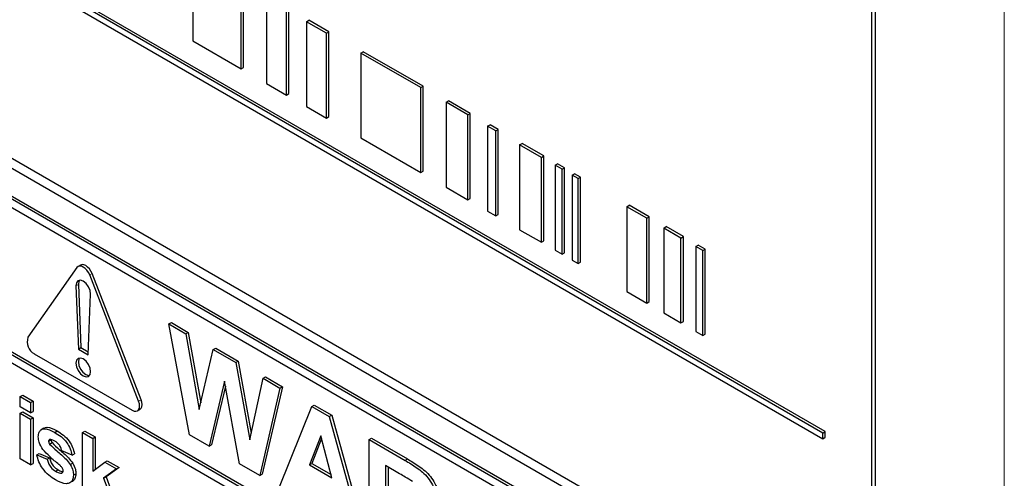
# Paper-space layout 'Blatt2' of a CAD drawing. Header units: millimetres. Extents: x 5 to 418, y 2 to 292.
# Tile 33 of 103: x 119.12 to 123.86, y 185.39 to 187.59. Entities that reach past the tile are written whole.
import ezdxf

# ---------------------------------------------------------------- set-up
doc = ezdxf.new("R2010")
doc.units = ezdxf.units.MM

psp = doc.layouts.new('Blatt2')

# ---------------------------------------------------------------- linework, layer by layer
at = {"color": 7, "linetype": 'Continuous', "lineweight": 18}
for p, q in [((123.8641, 179.2671), (123.8641, 190.6536)), ((119.4615, 186.3653), (119.4732, 186.3721)), ((119.3955, 186.3131), (119.4073, 186.3199)), ((119.6972, 185.7578), (119.7089, 185.7646)), ((120.9795, 185.4734), (120.9913, 185.4802))]:
    psp.add_line(p, q, dxfattribs=at)
at = {"color": 7, "linetype": 'Continuous', "lineweight": 25}
for p, q in [((123.2265, 184.674), (123.2265, 190.1176)), ((123.2433, 184.6157), (123.2433, 190.1273)), ((122.99, 185.6048), (117.1995, 188.9476)), ((117.1995, 188.9204), (122.99, 185.5776)), ((123.0018, 185.6116), (117.2113, 188.9544)), ((117.174, 187.9833), (123.1255, 184.5476)), ((117.2161, 188.0076), (123.1086, 184.6059)), ((119.9583, 187.8993), (119.9583, 187.4911)), ((123.096, 184.4285), (117.2035, 187.8302)), ((123.0842, 184.4217), (117.1917, 187.8234)), ((120.1906, 187.3569), (120.1906, 187.7652)), ((120.2024, 187.3638), (120.2024, 187.772)), ((120.313, 187.6946), (120.313, 187.2863)), ((120.409, 187.2309), (120.409, 187.6392)), ((120.4208, 187.2377), (120.4208, 187.646)), ((120.505, 187.5837), (120.5168, 187.5905)), ((120.6128, 187.5351), (120.5168, 187.5905)), ((120.601, 187.5283), (120.505, 187.5837)), ((120.505, 187.5837), (120.505, 187.1755)), ((120.601, 187.5283), (120.6128, 187.5351)), ((120.601, 187.1201), (120.601, 187.5283)), ((120.6128, 187.1269), (120.6128, 187.5351)), ((119.9583, 187.4911), (120.1906, 187.3569)), ((120.7668, 187.4326), (120.7786, 187.4394)), ((121.0548, 187.2664), (120.7668, 187.4326)), ((120.7668, 187.4326), (120.7668, 187.0243)), ((121.0665, 187.2732), (120.7786, 187.4394)), ((120.1906, 187.3569), (120.2024, 187.3638)), ((120.313, 187.2863), (120.409, 187.2309)), ((121.0548, 187.2664), (121.0665, 187.2732)), ((121.0548, 186.8581), (121.0548, 187.2664)), ((121.0665, 186.8649), (121.0665, 187.2732)), ((120.409, 187.2309), (120.4208, 187.2377)), ((120.505, 187.1755), (120.601, 187.1201)), ((121.1769, 187.1958), (121.1887, 187.2026)), ((121.2819, 187.1353), (121.1769, 187.1958)), ((121.1769, 187.1958), (121.1769, 186.7876)), ((121.2936, 187.1421), (121.1887, 187.2026)), ((120.601, 187.1201), (120.6128, 187.1269)), ((121.2819, 187.1353), (121.2936, 187.1421)), ((121.2819, 186.727), (121.2819, 187.1353)), ((121.2936, 186.7338), (121.2936, 187.1421)), ((121.3767, 187.0805), (121.3885, 187.0873)), ((121.4158, 187.058), (121.3767, 187.0805)), ((121.3767, 187.0805), (121.3767, 186.6722)), ((121.4276, 187.0648), (121.3885, 187.0873)), ((120.7668, 187.0243), (121.0548, 186.8581)), ((121.4158, 187.058), (121.4276, 187.0648)), ((121.4158, 186.6497), (121.4158, 187.058)), ((121.4276, 186.6565), (121.4276, 187.0648)), ((121.5309, 186.9915), (121.5427, 186.9983)), ((121.636, 186.9308), (121.5309, 186.9915)), ((121.5309, 186.9915), (121.5309, 186.5832)), ((121.6478, 186.9376), (121.5427, 186.9983)), ((121.636, 186.9308), (121.6478, 186.9376)), ((121.636, 186.5226), (121.636, 186.9308)), ((121.6478, 186.5294), (121.6478, 186.9376)), ((123.0842, 184.3809), (118.7002, 186.9118)), ((121.7016, 186.893), (121.7134, 186.8998)), ((121.7351, 186.8736), (121.7016, 186.893)), ((121.7016, 186.893), (121.7016, 186.4847)), ((121.7469, 186.8804), (121.7134, 186.8998)), ((121.7351, 186.8736), (121.7469, 186.8804)), ((121.7469, 186.4721), (121.7469, 186.8804)), ((121.0548, 186.8581), (121.0665, 186.8649)), ((121.7351, 186.4653), (121.7351, 186.8736)), ((121.7842, 186.8453), (121.796, 186.8521)), ((121.8122, 186.8291), (121.7842, 186.8453)), ((121.7842, 186.8453), (121.7842, 186.437)), ((121.824, 186.8359), (121.796, 186.8521)), ((121.8122, 186.8291), (121.824, 186.8359)), ((121.8122, 186.4208), (121.8122, 186.8291)), ((121.824, 186.4276), (121.824, 186.8359)), ((121.1769, 186.7876), (121.2819, 186.727)), ((121.2819, 186.727), (121.2936, 186.7338)), ((122.0472, 186.6934), (122.059, 186.7003)), ((122.1426, 186.6384), (122.0472, 186.6934)), ((122.0472, 186.6934), (122.0472, 186.2852)), ((122.1544, 186.6452), (122.059, 186.7003)), ((121.3767, 186.6722), (121.4158, 186.6497)), ((121.4158, 186.6497), (121.4276, 186.6565)), ((122.1426, 186.6384), (122.1544, 186.6452)), ((122.1544, 186.2369), (122.1544, 186.6452)), ((122.1426, 186.2301), (122.1426, 186.6384)), ((122.2247, 186.591), (122.2365, 186.5978)), ((122.3196, 186.5498), (122.2365, 186.5978)), ((121.5309, 186.5832), (121.636, 186.5226)), ((122.3078, 186.543), (122.2247, 186.591)), ((122.2247, 186.591), (122.2247, 186.1827)), ((122.3078, 186.543), (122.3196, 186.5498)), ((122.3196, 186.1415), (122.3196, 186.5498)), ((121.636, 186.5226), (121.6478, 186.5294)), ((122.3078, 186.1347), (122.3078, 186.543)), ((122.3789, 186.502), (122.3907, 186.5088)), ((122.4124, 186.4826), (122.3789, 186.502)), ((122.3789, 186.502), (122.3789, 186.0937)), ((122.4242, 186.4894), (122.3907, 186.5088)), ((121.7016, 186.4847), (121.7351, 186.4653)), ((121.7351, 186.4653), (121.7469, 186.4721)), ((122.4124, 186.4826), (122.4242, 186.4894)), ((122.4124, 186.0743), (122.4124, 186.4826)), ((122.4242, 186.0811), (122.4242, 186.4894)), ((119.4176, 186.4127), (119.4058, 186.4059)), ((121.7842, 186.437), (121.8122, 186.4208)), ((121.8122, 186.4208), (121.824, 186.4276)), ((119.4002, 186.4007), (119.1645, 186.0653)), ((119.6972, 185.7578), (119.4615, 186.3653)), ((119.7089, 185.7646), (119.4732, 186.3721)), ((119.3955, 186.3131), (119.4073, 186.0088)), ((119.4073, 186.3199), (119.4191, 186.0156)), ((119.4544, 185.9815), (119.4662, 186.2723)), ((122.0472, 186.2852), (122.1426, 186.2301)), ((122.1426, 186.2301), (122.1544, 186.2369)), ((118.7002, 186.2042), (123.1667, 183.6257)), ((118.712, 186.211), (123.1667, 183.6393)), ((122.2247, 186.1827), (122.3078, 186.1347)), ((123.1667, 183.5849), (118.7002, 186.1634)), ((119.8433, 186.1294), (119.8551, 186.1362)), ((119.9421, 185.596), (119.8433, 186.1294)), ((119.8433, 186.1294), (119.9246, 186.0824)), ((119.8551, 186.1362), (119.9364, 186.0892)), ((122.3078, 186.1347), (122.3196, 186.1415)), ((119.9246, 186.0824), (119.9364, 186.0892)), ((119.9246, 186.0824), (119.9887, 185.7182)), ((119.9364, 186.0892), (119.9962, 185.7498)), ((122.3789, 186.0937), (122.4124, 186.0743)), ((122.4124, 186.0743), (122.4242, 186.0811)), ((119.1951, 185.9864), (119.6665, 185.7143)), ((119.4073, 186.0088), (119.4191, 186.0156)), ((119.4073, 186.0088), (119.4544, 185.9815)), ((119.4191, 186.0156), (119.455, 185.9948)), ((119.9887, 185.7182), (120.0566, 186.0062)), ((120.0566, 186.0062), (120.0684, 186.013)), ((120.0566, 186.0062), (120.1648, 185.9438)), ((120.0684, 186.013), (120.1766, 185.9506)), ((120.1648, 185.9438), (120.1766, 185.9506)), ((120.1648, 185.9438), (120.232, 185.5723)), ((120.1766, 185.9506), (120.2391, 185.605)), ((120.1104, 185.855), (120.0366, 185.5415)), ((120.1823, 185.4574), (120.1104, 185.855)), ((120.232, 185.5723), (120.296, 185.8681)), ((120.296, 185.8681), (120.3077, 185.8749)), ((120.296, 185.8681), (120.3774, 185.821)), ((120.3077, 185.8749), (120.3892, 185.8278)), ((119.1275, 185.7805), (119.1392, 185.7873)), ((119.1392, 185.7873), (119.1891, 185.7585)), ((120.1148, 185.8305), (120.0484, 185.5483)), ((120.3774, 185.821), (120.2805, 185.4007)), ((120.3892, 185.8278), (120.2923, 185.4075)), ((120.3774, 185.821), (120.3892, 185.8278)), ((119.1275, 185.7306), (119.1275, 185.7805)), ((119.1275, 185.7805), (119.1773, 185.7517)), ((119.1773, 185.7517), (119.1891, 185.7585)), ((119.1773, 185.7517), (119.1773, 185.7018)), ((119.1891, 185.7585), (119.1891, 185.7086)), ((120.531, 185.7324), (120.5428, 185.7392)), ((120.5428, 185.7392), (120.6268, 185.6906)), ((119.1773, 185.7018), (119.1275, 185.7306)), ((119.1275, 185.6999), (119.1392, 185.7067)), ((119.1275, 185.6999), (119.1773, 185.6711)), ((119.1275, 185.4811), (119.1275, 185.6999)), ((119.1392, 185.7067), (119.1891, 185.6779)), ((119.1773, 185.7018), (119.1891, 185.7086)), ((119.6915, 185.7118), (119.7033, 185.7186)), ((120.3751, 185.346), (120.531, 185.7324)), ((120.531, 185.7324), (120.6151, 185.6838)), ((119.1773, 185.6711), (119.1891, 185.6779)), ((119.1773, 185.6711), (119.1773, 185.4523)), ((119.1891, 185.6779), (119.1891, 185.4591)), ((120.6151, 185.6838), (120.6268, 185.6906)), ((120.6151, 185.6838), (120.7717, 185.1171)), ((120.6268, 185.6906), (120.7835, 185.1239)), ((119.2414, 185.6285), (119.2282, 185.6209)), ((119.2933, 185.608), (119.3051, 185.6148)), ((119.4266, 185.6078), (119.4384, 185.6146)), ((119.4266, 185.3084), (119.4266, 185.6078)), ((119.4266, 185.6078), (119.4765, 185.579)), ((119.4384, 185.6146), (119.4883, 185.5858)), ((120.0366, 185.5415), (119.9421, 185.596)), ((122.99, 185.6048), (123.0018, 185.6116)), ((122.99, 185.5776), (122.99, 185.6048)), ((123.0018, 185.5844), (123.0018, 185.6116)), ((119.2637, 185.5651), (119.2755, 185.5719)), ((119.2689, 185.5736), (119.2673, 185.5723)), ((119.2686, 185.5521), (119.2804, 185.5589)), ((119.4765, 185.579), (119.4883, 185.5858)), ((119.4765, 185.579), (119.4765, 185.4214)), ((119.4883, 185.5858), (119.4883, 185.4302)), ((120.5734, 185.5919), (120.5194, 185.4521)), ((120.5772, 185.5779), (120.5312, 185.4589)), ((120.6276, 185.3896), (120.5734, 185.5919)), ((120.8064, 185.5734), (120.8182, 185.5802)), ((120.8064, 185.0971), (120.8064, 185.5734)), ((120.8064, 185.5734), (120.9795, 185.4734)), ((120.8182, 185.5802), (120.9913, 185.4802)), ((122.99, 185.5776), (123.0018, 185.5844)), ((119.2072, 185.5003), (119.219, 185.5071)), ((119.219, 185.5071), (119.2689, 185.486)), ((119.3768, 185.4984), (119.3269, 185.5195)), ((119.3768, 185.4984), (119.3885, 185.5052)), ((120.0366, 185.5415), (120.0484, 185.5483)), ((119.1773, 185.4523), (119.1275, 185.4811)), ((119.1773, 185.4523), (119.1891, 185.4591)), ((119.2072, 185.5003), (119.2571, 185.4792)), ((119.2571, 185.4792), (119.2689, 185.486)), ((119.3682, 185.4533), (119.38, 185.4601)), ((119.4765, 185.4214), (119.5346, 185.4648)), ((119.5346, 185.4648), (119.5464, 185.4716)), ((119.5346, 185.4648), (119.5912, 185.4322)), ((119.5464, 185.4716), (119.6029, 185.439)), ((120.2805, 185.4007), (120.1823, 185.4574)), ((120.5194, 185.4521), (120.5312, 185.4589)), ((120.5312, 185.4589), (120.6233, 185.4057)), ((119.2977, 185.4212), (119.3094, 185.428)), ((119.3269, 185.4124), (119.331, 185.4147)), ((119.3834, 185.402), (119.3952, 185.4088)), ((119.5912, 185.4322), (119.5286, 185.3872)), ((119.6029, 185.439), (119.5404, 185.394)), ((119.5912, 185.4322), (119.6029, 185.439)), ((120.2805, 185.4007), (120.2923, 185.4075)), ((120.5194, 185.4521), (120.6276, 185.3896)), ((120.9532, 185.4093), (120.8857, 185.4482)), ((120.8857, 185.4482), (120.8857, 185.3322)), ((120.8975, 185.4414), (120.8975, 185.339)), ((119.5286, 185.3872), (119.5404, 185.394)), ((119.5286, 185.3872), (119.5945, 185.2115)), ((119.5404, 185.394), (119.6063, 185.2183))]:
    psp.add_line(p, q, dxfattribs=at)
at = {"color": 7, "linetype": 'Continuous', "lineweight": 25, "flags": 128}
for points in [[(119.4615, 186.3653), (119.4558, 186.377), (119.4485, 186.3877), (119.44, 186.3967), (119.4308, 186.4034), (119.4217, 186.4073), (119.4132, 186.4082), (119.4058, 186.4059), (119.4002, 186.4007)], [(119.4732, 186.3721), (119.4676, 186.3838), (119.4603, 186.3945), (119.4518, 186.4035), (119.4426, 186.4102), (119.4335, 186.4141), (119.425, 186.415), (119.4176, 186.4127)], [(119.4662, 186.2723), (119.464, 186.2898), (119.4564, 186.308), (119.4447, 186.3241), (119.4308, 186.3354), (119.4169, 186.3401), (119.4053, 186.3375), (119.3977, 186.328), (119.3955, 186.3131)], [(119.4124, 186.34), (119.4095, 186.3348), (119.4073, 186.3199)], [(119.4662, 185.8999), (119.4635, 185.9171), (119.4558, 185.9347), (119.4444, 185.9502), (119.4308, 185.9611), (119.4173, 185.9658), (119.4058, 185.9636), (119.3982, 185.9548), (119.3955, 185.9407), (119.3982, 185.9235), (119.4058, 185.9059), (119.4173, 185.8904), (119.4308, 185.8795), (119.4444, 185.8748), (119.4558, 185.877), (119.4635, 185.8858), (119.4662, 185.8999)], [(119.4124, 185.9658), (119.41, 185.9616), (119.4073, 185.9475), (119.41, 185.9303), (119.4176, 185.9127), (119.4291, 185.8972), (119.4426, 185.8863), (119.4562, 185.8816), (119.461, 185.8816)], [(119.6665, 185.7143), (119.6757, 185.7104), (119.6842, 185.7095), (119.6915, 185.7118), (119.6972, 185.717), (119.7007, 185.7248), (119.7019, 185.7347), (119.7007, 185.7459), (119.6972, 185.7578)], [(119.7033, 185.7186), (119.7033, 185.7186), (119.7089, 185.7238), (119.7125, 185.7316), (119.7137, 185.7415), (119.7125, 185.7527), (119.7089, 185.7646)]]:
    psp.add_lwpolyline(points, dxfattribs=at)
at = {"color": 7, "linetype": 'Continuous', "lineweight": 25}
psp.add_arc((119.2269, 186.0441), 0.0659, 161.2216, 241.1898, dxfattribs=at)
for points, knots in [([(119.2139, 185.5873), (119.2146, 185.5949), (119.216, 185.61), (119.2283, 185.6229), (119.2531, 185.6289), (119.2767, 185.6166), (119.2933, 185.608)], [0, 0, 0, 0, 0.1867559, 0.3735489, 0.5604899, 1, 1, 1, 1]), ([(119.2415, 185.6284), (119.2467, 185.6302), (119.2646, 185.6366), (119.2883, 185.6238), (119.3051, 185.6148)], [0, 0, 0, 0, 0.290832, 1, 1, 1, 1]), ([(119.2933, 185.608), (119.3034, 185.6018), (119.3236, 185.5894), (119.3508, 185.5623), (119.369, 185.529), (119.3742, 185.5086), (119.3768, 185.4984)], [0, 0, 0, 0, 0.280825, 0.559925, 0.77968, 1, 1, 1, 1]), ([(119.3051, 185.6148), (119.3152, 185.6086), (119.3353, 185.5962), (119.3626, 185.5691), (119.3808, 185.5358), (119.3859, 185.5154), (119.3885, 185.5052)], [0, 0, 0, 0, 0.280825, 0.559925, 0.77968, 1, 1, 1, 1]), ([(119.2364, 185.5257), (119.2291, 185.5372), (119.2162, 185.5578), (119.2146, 185.5783), (119.2139, 185.5873)], [0, 0, 0, 0, 0.558645, 1, 1, 1, 1]), ([(119.2655, 185.5708), (119.2652, 185.5707), (119.2638, 185.5697), (119.2638, 185.5672), (119.2637, 185.5651)], [0, 0, 0, 0, 0.176554, 1, 1, 1, 1]), ([(119.2637, 185.5651), (119.2641, 185.5626), (119.2646, 185.5582), (119.2674, 185.5539), (119.2686, 185.5521)], [0, 0, 0, 0, 0.558274, 1, 1, 1, 1]), ([(119.2686, 185.5521), (119.2799, 185.5408), (119.2987, 185.5223), (119.3257, 185.5001), (119.3483, 185.4793), (119.3616, 185.4619), (119.3682, 185.4533)], [0, 0, 0, 0, 0.339607, 0.560063, 0.78038, 1, 1, 1, 1]), ([(119.2946, 185.565), (119.2896, 185.5679), (119.2806, 185.573), (119.2725, 185.5734), (119.2689, 185.5736)], [0, 0, 0, 0, 0.5610172, 1, 1, 1, 1]), ([(119.2755, 185.5719), (119.2758, 185.5694), (119.2764, 185.565), (119.2791, 185.5607), (119.2804, 185.5589)], [0, 0, 0, 0, 0.558274, 1, 1, 1, 1]), ([(119.2804, 185.5589), (119.2917, 185.5476), (119.3105, 185.5291), (119.3375, 185.5069), (119.3601, 185.4861), (119.3734, 185.4687), (119.38, 185.4601)], [0, 0, 0, 0, 0.339607, 0.560063, 0.78038, 1, 1, 1, 1]), ([(119.3269, 185.5195), (119.3256, 185.5247), (119.3231, 185.5352), (119.3118, 185.5537), (119.3011, 185.5607), (119.2946, 185.565)], [0, 0, 0, 0, 0.28081, 0.560758, 1, 1, 1, 1]), ([(119.3132, 185.4536), (119.2984, 185.4657), (119.272, 185.4872), (119.2472, 185.5139), (119.2364, 185.5257)], [0, 0, 0, 0, 0.560705, 1, 1, 1, 1]), ([(119.2976, 185.3791), (119.2866, 185.386), (119.2646, 185.3999), (119.2358, 185.4312), (119.2157, 185.4669), (119.2101, 185.4892), (119.2072, 185.5003)], [0, 0, 0, 0, 0.280651, 0.560003, 0.779956, 1, 1, 1, 1]), ([(119.2571, 185.4792), (119.2586, 185.4726), (119.2616, 185.4594), (119.2758, 185.4357), (119.2894, 185.4267), (119.2977, 185.4212)], [0, 0, 0, 0, 0.280993, 0.560665, 1, 1, 1, 1]), ([(119.2689, 185.486), (119.2704, 185.4794), (119.2734, 185.4662), (119.2876, 185.4425), (119.3011, 185.4335), (119.3094, 185.428)], [0, 0, 0, 0, 0.280993, 0.560665, 1, 1, 1, 1]), ([(119.38, 185.4601), (119.385, 185.4502), (119.3941, 185.4326), (119.3949, 185.4161), (119.3952, 185.4088)], [0, 0, 0, 0, 0.558015, 1, 1, 1, 1]), ([(120.9795, 185.4734), (120.9982, 185.4623), (121.0356, 185.4401), (121.0833, 185.4011), (121.1124, 185.3558), (121.1339, 185.307), (121.1373, 185.2722), (121.1396, 185.2491)], [0, 0, 0, 0, 0.2511382, 0.5005379, 0.6257426, 0.7510544, 1, 1, 1, 1]), ([(120.9913, 185.4802), (121.01, 185.4691), (121.0474, 185.4469), (121.0951, 185.4079), (121.1242, 185.3626), (121.1457, 185.3138), (121.1491, 185.279), (121.1513, 185.2559)], [0, 0, 0, 0, 0.2511382, 0.5005379, 0.6257426, 0.7510544, 1, 1, 1, 1]), ([(119.2977, 185.4212), (119.3034, 185.418), (119.3137, 185.4123), (119.3229, 185.4124), (119.3269, 185.4124)], [0, 0, 0, 0, 0.560783, 1, 1, 1, 1]), ([(119.3094, 185.428), (119.3152, 185.4247), (119.3234, 185.42), (119.3307, 185.4198), (119.3328, 185.4197)], [0, 0, 0, 0, 0.711845, 1, 1, 1, 1]), ([(119.33, 185.4365), (119.327, 185.4401), (119.3217, 185.4465), (119.3158, 185.4514), (119.3132, 185.4536)], [0, 0, 0, 0, 0.558614, 1, 1, 1, 1]), ([(119.3288, 185.414), (119.3302, 185.4148), (119.3331, 185.4165), (119.3334, 185.4212), (119.3335, 185.4237)], [0, 0, 0, 0, 0.44903, 1, 1, 1, 1]), ([(119.3335, 185.4237), (119.3334, 185.4261), (119.3331, 185.4302), (119.3309, 185.4346), (119.33, 185.4365)], [0, 0, 0, 0, 0.559319, 1, 1, 1, 1]), ([(119.3682, 185.4533), (119.3732, 185.4434), (119.3823, 185.4258), (119.3831, 185.4093), (119.3834, 185.402)], [0, 0, 0, 0, 0.558015, 1, 1, 1, 1]), ([(119.3952, 185.4088), (119.3943, 185.4009), (119.3924, 185.3851), (119.3841, 185.374), (119.378, 185.3724), (119.3778, 185.3724)], [0, 0, 0, 0, 0.4930222, 0.9865862, 1, 1, 1, 1]), ([(121.0162, 185.3714), (121.0044, 185.3787), (120.9834, 185.3919), (120.9624, 185.404), (120.9532, 185.4093)], [0, 0, 0, 0, 0.559921, 1, 1, 1, 1]), ([(119.3834, 185.402), (119.3826, 185.3939), (119.3809, 185.3777), (119.3673, 185.3643), (119.3409, 185.3572), (119.3154, 185.37), (119.2976, 185.3791)], [0, 0, 0, 0, 0.186725, 0.373655, 0.5608, 1, 1, 1, 1])]:
    psp.add_open_spline(points, degree=3, knots=knots, dxfattribs=at)

doc.saveas('drawing.dxf')
